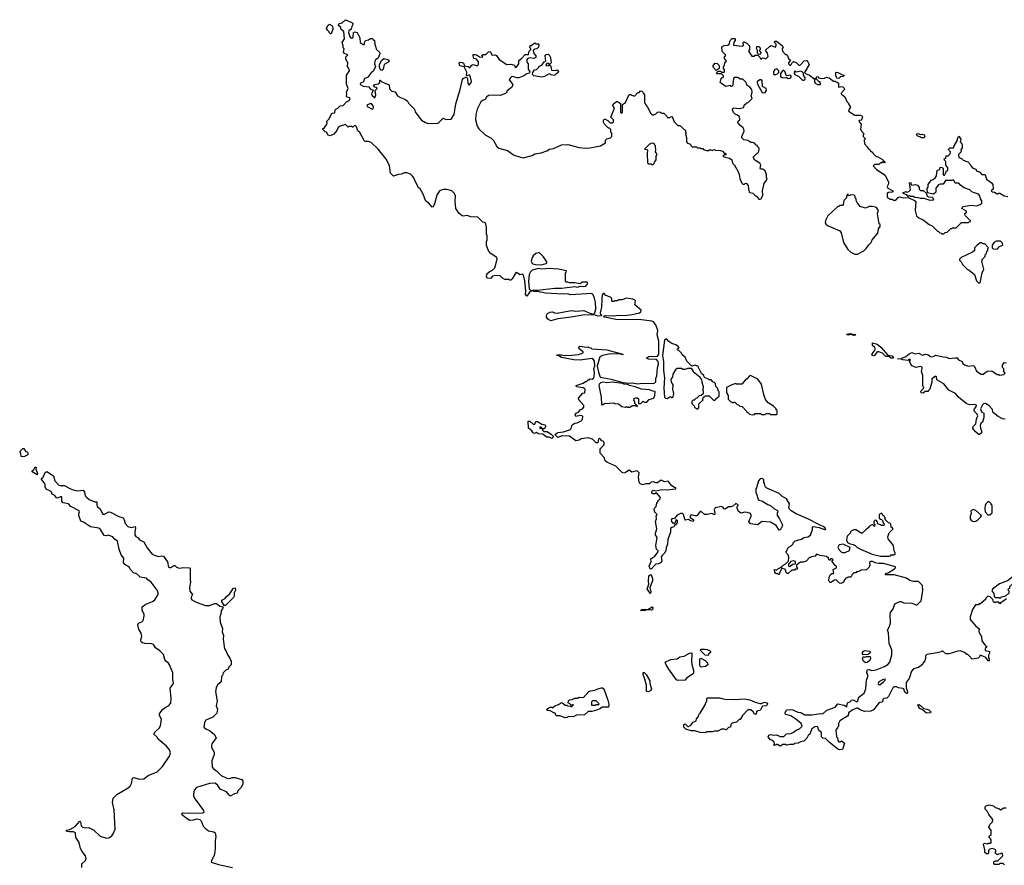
# Model space of a CAD drawing. Extents: x 2239781 to 2394849, y 665654 to 770575.
# Tile 112 of 147: x 2300020 to 2311097, y 737240 to 746750. Entities that reach past the tile are written whole.
import ezdxf

# ---------------------------------------------------------------- set-up
doc = ezdxf.new("R2010")
doc.units = 0

msp = doc.modelspace()

# ---------------------------------------------------------------- linework, layer by layer
at = {"layer": '0CON10XD'}
for points in [[(2306835, 741656), (2306815, 741650), (2306796, 741656), (2306725, 741730), (2306625, 741774), (2306605, 741790), (2306597, 741827), (2306550, 741875), (2306552, 741925), (2306590, 741965), (2306590, 741975), (2306600, 741985), (2306585, 742010), (2306560, 742015), (2306560, 742025), (2306545, 742040), (2306532, 742035), (2306525, 741992), (2306505, 741992), (2306465, 742032), (2306415, 742048), (2306335, 742038), (2306315, 742020), (2306275, 742012), (2306206, 742066), (2306121, 742069), (2306075, 742053), (2306061, 742061), (2306040, 742085), (2306075, 742107), (2306136, 742114), (2306215, 742142), (2306227, 742163), (2306230, 742185), (2306247, 742203), (2306265, 742212), (2306290, 742215), (2306335, 742238), (2306352, 742255), (2306355, 742290), (2306325, 742297), (2306278, 742288), (2306268, 742305), (2306282, 742325), (2306305, 742337), (2306327, 742363), (2306350, 742375), (2306366, 742394), (2306365, 742410), (2306310, 742475), (2306308, 742495), (2306355, 742550), (2306378, 742552), (2306380, 742595), (2306359, 742609), (2306285, 742622), (2306280, 742635), (2306358, 742662), (2306385, 742680), (2306395, 742680), (2306415, 742700), (2306425, 742700), (2306435, 742710), (2306455, 742708), (2306475, 742720), (2306482, 742735), (2306488, 742785), (2306480, 742825), (2306492, 742855), (2306485, 742910), (2306475, 742930), (2306455, 742940), (2306325, 742920), (2306255, 742923), (2306115, 742951), (2306085, 742970), (2306060, 742975), (2306065, 742980), (2306115, 742982), (2306145, 742972), (2306233, 742977), (2306305, 742984), (2306340, 742995), (2306360, 743005), (2306360, 743015), (2306315, 743050), (2306310, 743065), (2306323, 743077), (2306395, 743068), (2306415, 743070), (2306422, 743062), (2306445, 743060), (2306455, 743050), (2306625, 743036), (2306805, 742990), (2306810, 742985), (2306805, 742980), (2306775, 742990), (2306665, 742991), (2306575, 742972), (2306545, 742958), (2306518, 742855), (2306530, 742785), (2306551, 742731), (2306675, 742706), (2306805, 742668), (2306875, 742662), (2306915, 742666), (2306975, 742654), (2307015, 742662), (2307151, 742659), (2307177, 742675), (2307177, 742713), (2307189, 742745), (2307196, 742835), (2307208, 742875), (2307204, 742905), (2307185, 742929), (2307095, 742933), (2307070, 742945), (2307095, 742962), (2307194, 742966), (2307211, 742989), (2307211, 743135), (2307191, 743205), (2307200, 743255), (2307175, 743317), (2307152, 743352), (2307131, 743361), (2307015, 743376), (2306728, 743378), (2306600, 743405), (2306590, 743415), (2306605, 743422), (2306695, 743420), (2306765, 743428), (2306825, 743422), (2306910, 743435), (2306992, 743455), (2307007, 743465), (2307012, 743485), (2306940, 743545), (2306947, 743587), (2306935, 743600), (2306916, 743606), (2306845, 743620), (2306795, 743598), (2306755, 743600), (2306745, 743590), (2306715, 743590), (2306705, 743580), (2306685, 743580), (2306680, 743585), (2306680, 743615), (2306665, 743630), (2306615, 743650), (2306595, 743670), (2306585, 743670), (2306572, 743655), (2306568, 743608), (2306564, 743516), (2306550, 743455), (2306558, 743435), (2306570, 743425), (2306562, 743418), (2306525, 743417), (2306485, 743430), (2306355, 743427), (2306225, 743403), (2306075, 743386), (2305994, 743364), (2305961, 743381), (2305947, 743405), (2305947, 743425), (2305956, 743444), (2305985, 743462), (2306013, 743463), (2306035, 743453), (2306065, 743451), (2306225, 743480), (2306275, 743473), (2306365, 743478), (2306435, 743448), (2306475, 743440), (2306490, 743455), (2306501, 743495), (2306496, 743575), (2306485, 743620), (2306473, 743655), (2306455, 743670), (2306215, 743657), (2306185, 743666), (2306135, 743663), (2305937, 743673), (2305903, 743683), (2305874, 743684), (2305855, 743692), (2305815, 743690), (2305800, 743695), (2305790, 743705), (2305795, 743708), (2305845, 743708), (2306035, 743730), (2306115, 743730), (2306265, 743748), (2306295, 743743), (2306325, 743752), (2306365, 743748), (2306390, 743755), (2306410, 743785), (2306405, 743800), (2306355, 743800), (2306343, 743797), (2306325, 743780), (2306265, 743790), (2306205, 743790), (2306185, 743800), (2306165, 743800), (2306160, 743805), (2306160, 743905), (2306168, 743912), (2306170, 743925), (2306080, 743945), (2305975, 743951), (2305895, 743946), (2305855, 743952), (2305785, 743932), (2305768, 743915), (2305753, 743885), (2305744, 743805), (2305750, 743725), (2305765, 743710), (2305780, 743705), (2305751, 743679), (2305725, 743640), (2305710, 743665), (2305713, 743695), (2305704, 743815), (2305687, 743877), (2305675, 743890), (2305645, 743880), (2305625, 743900), (2305615, 743900), (2305605, 743910), (2305562, 743835), (2305545, 743820), (2305535, 743820), (2305525, 743830), (2305478, 743828), (2305450, 743845), (2305425, 743870), (2305375, 743872), (2305340, 743865), (2305315, 743840), (2305283, 743843), (2305270, 743855), (2305272, 743868), (2305280, 743875), (2305272, 743888), (2305300, 743915), (2305340, 743935), (2305365, 743960), (2305392, 744055), (2305386, 744076), (2305312, 744125), (2305285, 744168), (2305272, 744215), (2305270, 744255), (2305278, 744275), (2305278, 744325), (2305270, 744335), (2305270, 744415), (2305260, 744465), (2305232, 744472), (2305175, 744528), (2305095, 744533), (2305053, 744547), (2305005, 744542), (2304984, 744554), (2304962, 744575), (2304928, 744628), (2304918, 744705), (2304922, 744765), (2304910, 744795), (2304880, 744825), (2304825, 744842), (2304785, 744842), (2304744, 744826), (2304712, 744778), (2304685, 744680), (2304670, 744645), (2304662, 744642), (2304619, 744689), (2304589, 744709), (2304557, 744797), (2304526, 744846), (2304503, 744863), (2304497, 744887), (2304468, 744935), (2304455, 744970), (2304439, 744989), (2304415, 745012), (2304375, 745028), (2304345, 745028), (2304316, 745014), (2304281, 745009), (2304225, 744990), (2304190, 745025), (2304182, 745105), (2304146, 745176), (2304052, 745295), (2303975, 745368), (2303945, 745380), (2303905, 745380), (2303895, 745390), (2303845, 745480), (2303825, 745500), (2303810, 745545), (2303795, 745560), (2303782, 745558), (2303768, 745542), (2303762, 745542), (2303755, 745550), (2303725, 745550), (2303715, 745540), (2303685, 745570), (2303626, 745554), (2303601, 745539), (2303587, 745505), (2303555, 745463), (2303513, 745443), (2303491, 745451), (2303470, 745485), (2303455, 745490), (2303430, 745515), (2303430, 745525), (2303445, 745530), (2303455, 745550), (2303475, 745570), (2303478, 745595), (2303470, 745605), (2303502, 745635), (2303532, 745698), (2303565, 745702), (2303570, 745735), (2303577, 745743), (2303600, 745755), (2303625, 745780), (2303658, 745785), (2303695, 745828), (2303725, 745840), (2303737, 745855), (2303735, 745870), (2303705, 745878), (2303698, 745885), (2303702, 745915), (2303698, 745935), (2303714, 745975), (2303697, 746025), (2303698, 746125), (2303730, 746175), (2303727, 746195), (2303708, 746225), (2303710, 746265), (2303688, 746305), (2303688, 746332), (2303710, 746355), (2303675, 746370), (2303664, 746384), (2303672, 746422), (2303660, 746435), (2303660, 746455), (2303648, 746495), (2303673, 746535), (2303667, 746617), (2303638, 746638), (2303630, 746665), (2303607, 746685), (2303612, 746705), (2303646, 746714), (2303685, 746750), (2303758, 746718), (2303770, 746705), (2303769, 746695), (2303756, 746675), (2303749, 746645), (2303723, 746625), (2303719, 746601), (2303737, 746555), (2303755, 746544), (2303770, 746555), (2303777, 746605), (2303795, 746613), (2303816, 746606), (2303846, 746545), (2303850, 746495), (2303885, 746472), (2303898, 746472), (2303900, 746495), (2303912, 746515), (2303945, 746523), (2303965, 746537), (2303985, 746537), (2303998, 746528), (2304012, 746515), (2304014, 746474), (2304033, 746413), (2304066, 746386), (2304073, 746365), (2304052, 746318), (2304023, 746297), (2304016, 746285), (2304011, 746255), (2304024, 746225), (2304001, 746175), (2303970, 746150), (2303935, 746102), (2303896, 746084), (2303887, 746053), (2303854, 746035), (2303850, 746025), (2303856, 746016), (2303885, 746004), (2303946, 745996), (2303962, 745972), (2303998, 745958), (2303976, 745915), (2303985, 745897), (2304015, 745870), (2304026, 745905), (2304018, 745952), (2304042, 745975), (2304035, 745988), (2304015, 745990), (2304002, 746015), (2304015, 746022), (2304052, 746028), (2304070, 746045), (2304070, 746070), (2304075, 746070), (2304093, 746053), (2304176, 746016), (2304181, 745971), (2304205, 745948), (2304245, 745940), (2304272, 745895), (2304304, 745874), (2304361, 745851), (2304383, 745833), (2304395, 745810), (2304460, 745745), (2304470, 745715), (2304521, 745641), (2304541, 745621), (2304585, 745592), (2304615, 745582), (2304723, 745587), (2304736, 745594), (2304785, 745642), (2304818, 745628), (2304875, 745630), (2304907, 745685), (2304927, 745805), (2304977, 745965), (2305003, 746077), (2305010, 746090), (2305046, 746106), (2305059, 746085), (2305063, 746033), (2305075, 746012), (2305096, 746035), (2305104, 746055), (2305089, 746119), (2305075, 746130), (2305055, 746119), (2305045, 746122), (2305049, 746159), (2305020, 746220), (2304971, 746231), (2304964, 746266), (2304975, 746271), (2305000, 746270), (2305011, 746261), (2305023, 746233), (2305064, 746224), (2305085, 746210), (2305105, 746238), (2305123, 746247), (2305165, 746230), (2305182, 746248), (2305182, 746275), (2305160, 746305), (2305130, 746315), (2305120, 746345), (2305122, 746358), (2305145, 746358)], [(2303515, 746590), (2303500, 746605), (2303500, 746615), (2303481, 746631), (2303472, 746652), (2303486, 746684), (2303505, 746699), (2303532, 746685), (2303546, 746655), (2303525, 746592), (2303515, 746590)], [(2305145, 746358), (2305165, 746352), (2305193, 746333), (2305225, 746330), (2305230, 746335), (2305220, 746345), (2305225, 746360), (2305265, 746360), (2305295, 746390), (2305312, 746392), (2305335, 746350), (2305373, 746353), (2305385, 746347), (2305414, 746304), (2305500, 746245), (2305545, 746250), (2305585, 746240), (2305590, 746225), (2305605, 746212), (2305637, 746253), (2305635, 746290), (2305666, 746314), (2305705, 746358), (2305745, 746360), (2305753, 746397), (2305770, 746415), (2305770, 746425), (2305760, 746435), (2305762, 746458), (2305775, 746460), (2305815, 746488), (2305825, 746480), (2305855, 746480), (2305860, 746475), (2305855, 746440), (2305837, 746423), (2305815, 746420), (2305798, 746402), (2305805, 746370), (2305828, 746345), (2305826, 746324), (2305805, 746312), (2305755, 746322), (2305735, 746312), (2305722, 746295), (2305728, 746268), (2305740, 746255), (2305742, 746195), (2305760, 746165), (2305755, 746150), (2305725, 746142), (2305691, 746119), (2305635, 746098), (2305615, 746098), (2305565, 746112), (2305553, 746107), (2305537, 746093), (2305528, 746075), (2305561, 746031), (2305566, 746014), (2305553, 745987), (2305502, 745948), (2305500, 745935), (2305485, 745920), (2305425, 745898), (2305355, 745903), (2305293, 745897), (2305272, 745878), (2305256, 745854), (2305225, 745840), (2305208, 745825), (2305167, 745745), (2305151, 745685), (2305149, 745625), (2305165, 745552), (2305185, 745522), (2305258, 745455), (2305325, 745418), (2305351, 745391), (2305388, 745325), (2305412, 745305), (2305508, 745278), (2305575, 745230), (2305605, 745218), (2305685, 745198), (2305785, 745222), (2305815, 745242), (2305886, 745254), (2305950, 745275), (2305980, 745295), (2306025, 745302), (2306115, 745342), (2306185, 745347), (2306315, 745313), (2306385, 745307), (2306435, 745308), (2306555, 745332), (2306610, 745365), (2306610, 745395), (2306625, 745410), (2306665, 745420), (2306680, 745435), (2306680, 745475), (2306670, 745485), (2306670, 745515), (2306655, 745530), (2306645, 745530), (2306600, 745575), (2306588, 745598), (2306588, 745615), (2306595, 745632), (2306605, 745632), (2306635, 745617), (2306661, 745591), (2306685, 745590), (2306699, 745601), (2306699, 745625), (2306672, 745655), (2306712, 745755), (2306693, 745785), (2306695, 745800), (2306735, 745830), (2306745, 745830), (2306778, 745808), (2306780, 745705), (2306795, 745700), (2306800, 745705), (2306802, 745798), (2306835, 745820), (2306875, 745910), (2306895, 745910), (2306905, 745900), (2306935, 745890), (2306975, 745930), (2306988, 745932), (2307005, 745950), (2307018, 745948), (2307038, 745928), (2307040, 745915), (2307050, 745905), (2307050, 745815), (2307060, 745805), (2307060, 745795), (2307080, 745775), (2307120, 745695), (2307135, 745680), (2307155, 745680), (2307175, 745690), (2307195, 745710), (2307222, 745712), (2307245, 745700), (2307268, 745698), (2307300, 745665), (2307305, 745650), (2307335, 745650), (2307342, 745658), (2307355, 745660), (2307365, 745650), (2307382, 745602), (2307401, 745581), (2307425, 745560), (2307445, 745560), (2307510, 745505), (2307510, 745485), (2307520, 745475), (2307510, 745465), (2307520, 745425), (2307520, 745375), (2307533, 745363), (2307565, 745350), (2307570, 745335), (2307585, 745320), (2307635, 745320), (2307645, 745310), (2307675, 745310), (2307685, 745300), (2307705, 745300), (2307712, 745292), (2307745, 745280), (2307775, 745280), (2307785, 745290), (2307815, 745280), (2307822, 745288), (2307835, 745290), (2307845, 745282), (2307905, 745278), (2307925, 745270), (2307945, 745250), (2307955, 745250), (2307968, 745232), (2307945, 745230), (2307932, 745215), (2307955, 745203), (2308005, 745192), (2308030, 745175), (2308040, 745135), (2308070, 745105), (2308070, 745095), (2308080, 745085), (2308080, 745075), (2308090, 745065), (2308115, 745010), (2308122, 744965), (2308145, 744910), (2308155, 744900), (2308175, 744900), (2308185, 744910), (2308198, 744908), (2308217, 744887), (2308218, 744845), (2308228, 744815), (2308235, 744808), (2308268, 744798), (2308290, 744775), (2308313, 744763), (2308335, 744732), (2308345, 744730), (2308363, 744737), (2308382, 744775), (2308378, 744825), (2308394, 744906), (2308428, 744955), (2308420, 744975), (2308422, 745005), (2308405, 745050), (2308393, 745063), (2308385, 745070), (2308355, 745070), (2308350, 745075), (2308358, 745115), (2308345, 745138), (2308291, 745171), (2308270, 745205), (2308315, 745250), (2308328, 745255), (2308337, 745273), (2308340, 745305), (2308320, 745325), (2308320, 745335), (2308305, 745340), (2308285, 745360), (2308265, 745370), (2308245, 745370), (2308212, 745392), (2308165, 745400), (2308145, 745420), (2308143, 745437), (2308170, 745495), (2308167, 745517), (2308160, 745535), (2308122, 745562), (2308100, 745595), (2308102, 745608), (2308120, 745625), (2308118, 745658), (2308097, 745677), (2308072, 745682), (2308050, 745705), (2308040, 745735), (2308045, 745760), (2308115, 745752), (2308168, 745762), (2308172, 745788), (2308200, 745815), (2308215, 745820), (2308260, 745865), (2308248, 745895), (2308260, 745935), (2308258, 745965), (2308235, 745992), (2308200, 746015), (2308192, 746045), (2308155, 746080), (2308125, 746080), (2308107, 746097), (2308095, 746100), (2308065, 746100), (2308052, 746088), (2308038, 746002), (2308025, 746000), (2308015, 746010), (2307965, 746000), (2307955, 746003), (2307900, 746045), (2307913, 746087), (2307938, 746112), (2307938, 746118), (2307915, 746140), (2307865, 746140), (2307860, 746145), (2307875, 746170), (2307905, 746170), (2307915, 746160), (2307945, 746160), (2307950, 746165), (2307950, 746185), (2307938, 746205), (2307938, 746222), (2307948, 746235), (2307953, 746267), (2307970, 746285), (2307950, 746315), (2307950, 746335), (2307960, 746345), (2307960, 746355), (2307923, 746393), (2307920, 746445), (2307945, 746460), (2307988, 746462), (2308000, 746475), (2308013, 746517), (2308035, 746540), (2308065, 746540), (2308070, 746535), (2308070, 746515), (2308053, 746497), (2308052, 746462), (2308149, 746451), (2308162, 746458), (2308160, 746495), (2308165, 746500), (2308175, 746498), (2308200, 746485), (2308230, 746455), (2308230, 746415), (2308220, 746395), (2308255, 746340), (2308285, 746340), (2308295, 746350), (2308325, 746350), (2308348, 746328), (2308355, 746310), (2308365, 746310), (2308375, 746320), (2308397, 746317), (2308415, 746310), (2308440, 746335), (2308432, 746372), (2308412, 746408), (2308455, 746448), (2308475, 746458), (2308528, 746442), (2308530, 746475), (2308510, 746495), (2308515, 746508), (2308535, 746510), (2308598, 746458), (2308608, 746435), (2308598, 746422), (2308600, 746395), (2308635, 746360), (2308645, 746360), (2308658, 746348), (2308670, 746315), (2308690, 746295), (2308670, 746265), (2308670, 746255), (2308685, 746240), (2308695, 746240), (2308705, 746260), (2308725, 746280), (2308755, 746270), (2308785, 746240), (2308795, 746240), (2308805, 746242), (2308845, 746288), (2308875, 746290), (2308888, 746278), (2308900, 746245), (2308852, 746165), (2308850, 746155), (2308860, 746145), (2308907, 746127), (2308955, 746090), (2308975, 746090), (2308995, 746110), (2309008, 746098), (2309045, 746090), (2309075, 746092), (2309095, 746102), (2309127, 746097), (2309175, 746060), (2309195, 746060), (2309202, 746052), (2309218, 746048), (2309230, 746035), (2309230, 745995), (2309235, 745990), (2309265, 746000), (2309280, 745995), (2309295, 745980), (2309298, 745965), (2309260, 745925), (2309260, 745915), (2309303, 745883), (2309325, 745830), (2309340, 745815), (2309342, 745802), (2309367, 745767), (2309350, 745745), (2309342, 745722), (2309415, 745678), (2309475, 745677), (2309495, 745668), (2309502, 745655), (2309495, 745630), (2309485, 745620), (2309462, 745618), (2309460, 745605), (2309488, 745575), (2309480, 745515), (2309488, 745508), (2309490, 745495), (2309520, 745465), (2309510, 745455), (2309510, 745435), (2309530, 745415), (2309528, 745402), (2309520, 745395), (2309522, 745355), (2309555, 745320), (2309565, 745300), (2309585, 745290), (2309590, 745275), (2309616, 745256), (2309622, 745245)], [(2305895, 746103), (2305805, 746118), (2305790, 746135), (2305792, 746155), (2305812, 746188), (2305835, 746190), (2305860, 746215), (2305864, 746226), (2305895, 746240), (2305920, 746275), (2305938, 746282), (2305932, 746345), (2305943, 746357), (2305965, 746362), (2305978, 746355), (2305992, 746325), (2305998, 746265), (2305985, 746250), (2305975, 746250), (2305965, 746260), (2305952, 746258), (2305942, 746248), (2305940, 746235), (2305965, 746230), (2305972, 746238), (2305985, 746240), (2305997, 746227), (2306002, 746182), (2306045, 746180), (2306065, 746188), (2306082, 746165), (2306075, 746150), (2306062, 746148), (2306036, 746124), (2305995, 746130), (2305988, 746138), (2305975, 746140), (2305925, 746112), (2305895, 746103)], [(2308345, 746360), (2308332, 746362), (2308320, 746375), (2308320, 746405), (2308308, 746425), (2308313, 746447), (2308337, 746447), (2308350, 746435), (2308350, 746415), (2308340, 746405), (2308360, 746375), (2308345, 746360)], [(2304095, 746180), (2304080, 746185), (2304068, 746215), (2304068, 746245), (2304094, 746296), (2304115, 746312), (2304165, 746300), (2304178, 746285), (2304172, 746275), (2304120, 746245), (2304110, 746195), (2304095, 746180)], [(2307855, 746180), (2307820, 746215), (2307820, 746235), (2307845, 746260), (2307868, 746258), (2307890, 746235), (2307888, 746202), (2307855, 746180)], [(2308515, 746130), (2308525, 746132), (2308545, 746140), (2308560, 746155), (2308560, 746175), (2308535, 746200), (2308528, 746192), (2308515, 746190), (2308500, 746165), (2308502, 746142), (2308515, 746130)], [(2308665, 746088), (2308685, 746093), (2308700, 746105), (2308698, 746118), (2308685, 746127), (2308655, 746118), (2308645, 746120), (2308627, 746167), (2308615, 746180), (2308605, 746180), (2308580, 746145), (2308578, 746115), (2308582, 746105), (2308606, 746096), (2308645, 746100), (2308665, 746088)], [(2308845, 746070), (2308857, 746083), (2308858, 746095), (2308838, 746125), (2308838, 746148), (2308823, 746163), (2308805, 746170), (2308755, 746160), (2308745, 746170), (2308735, 746170), (2308732, 746145), (2308740, 746135), (2308785, 746110), (2308825, 746070), (2308845, 746070)], [(2309235, 746090), (2309212, 746092), (2309208, 746108), (2309200, 746115), (2309200, 746155), (2309205, 746160), (2309225, 746158), (2309275, 746130), (2309300, 746125), (2309285, 746110), (2309252, 746108), (2309235, 746090)], [(2308385, 745928), (2308405, 745932), (2308421, 745955), (2308418, 745975), (2308378, 745998), (2308374, 746064), (2308365, 746072), (2308345, 746074), (2308321, 746055), (2308316, 746044), (2308319, 746025), (2308373, 745933), (2308385, 745928)], [(2309025, 746020), (2309030, 746025), (2309025, 746050), (2309015, 746050), (2308985, 746080), (2308962, 746078), (2308960, 746055), (2308970, 746035), (2308995, 746020), (2309025, 746020)], [(2303985, 745742), (2303995, 745747), (2303999, 745765), (2303994, 745785), (2303985, 745796), (2303965, 745806), (2303925, 745788), (2303930, 745775), (2303985, 745742)], [(2310195, 745420), (2310165, 745420), (2310155, 745430), (2310125, 745440), (2310113, 745453), (2310113, 745467), (2310125, 745472), (2310155, 745460), (2310175, 745463), (2310195, 745456), (2310202, 745435), (2310195, 745420)], [(2307145, 745120), (2307158, 745132), (2307162, 745148), (2307180, 745175), (2307182, 745215), (2307190, 745235), (2307172, 745265), (2307178, 745285), (2307172, 745325), (2307156, 745356), (2307135, 745363), (2307105, 745352), (2307050, 745295), (2307075, 745290), (2307082, 745282), (2307078, 745245), (2307082, 745142), (2307095, 745130), (2307125, 745130), (2307135, 745120), (2307145, 745120)], [(2309622, 745245), (2309650, 745215), (2309675, 745208), (2309727, 745177), (2309760, 745145), (2309745, 745140), (2309738, 745148), (2309725, 745150), (2309718, 745142), (2309705, 745140), (2309685, 745120), (2309635, 745120), (2309620, 745105), (2309660, 745065), (2309755, 745000), (2309792, 744922), (2309792, 744905), (2309780, 744875), (2309787, 744857), (2309842, 744825), (2309842, 744815), (2309835, 744810), (2309795, 744808), (2309780, 744795), (2309780, 744755), (2309813, 744733), (2309835, 744730), (2309845, 744720), (2309875, 744720), (2309901, 744749), (2309915, 744757), (2309965, 744748), (2310015, 744750), (2310085, 744718), (2310100, 744705), (2310092, 744605), (2310110, 744545), (2310135, 744520), (2310185, 744500), (2310250, 744445), (2310285, 744430), (2310345, 744370), (2310358, 744368), (2310372, 744352), (2310385, 744350), (2310395, 744340), (2310415, 744340), (2310432, 744358), (2310455, 744360), (2310495, 744400), (2310505, 744400), (2310515, 744410), (2310555, 744410), (2310615, 744470), (2310695, 744470), (2310702, 744478), (2310718, 744482), (2310718, 744488), (2310660, 744545), (2310650, 744565), (2310670, 744585), (2310670, 744595), (2310620, 744625), (2310622, 744638), (2310632, 744648), (2310725, 744663), (2310785, 744658), (2310825, 744670), (2310842, 744688), (2310842, 744712), (2310828, 744735), (2310820, 744770), (2310806, 744786), (2310750, 744805), (2310730, 744815), (2310710, 744835), (2310645, 744860), (2310605, 744888), (2310585, 744912), (2310545, 744910), (2310527, 744947), (2310513, 744947), (2310505, 744940), (2310435, 744940), (2310408, 744902), (2310375, 744901), (2310355, 744893), (2310327, 744855), (2310328, 744812), (2310315, 744798), (2310295, 744788), (2310232, 744802), (2310228, 744852), (2310240, 744865), (2310240, 744895), (2310272, 744945), (2310295, 744951), (2310324, 744975), (2310334, 744995), (2310343, 745057), (2310370, 745065), (2310375, 745090), (2310397, 745087), (2310410, 745075), (2310410, 745005), (2310415, 745000), (2310428, 745002), (2310432, 745018), (2310440, 745025), (2310442, 745048), (2310460, 745055), (2310460, 745085), (2310440, 745115), (2310440, 745155), (2310422, 745172), (2310420, 745185), (2310438, 745192), (2310442, 745218), (2310465, 745220), (2310488, 745242), (2310490, 745265), (2310472, 745282), (2310470, 745295), (2310485, 745310), (2310525, 745310), (2310530, 745315), (2310530, 745325), (2310570, 745395), (2310570, 745415), (2310585, 745440), (2310608, 745405), (2310600, 745375), (2310620, 745355), (2310622, 745345), (2310622, 745308), (2310608, 745285), (2310610, 745265), (2310582, 745235), (2310585, 745200), (2310615, 745190), (2310632, 745172), (2310685, 745150), (2310720, 745115), (2310720, 745105), (2310742, 745082), (2310778, 745068), (2310782, 745052), (2310818, 745038), (2310845, 745008), (2310875, 745010), (2310880, 745005), (2310896, 744956), (2310953, 744915), (2310966, 744896), (2310972, 744845), (2310950, 744825), (2310960, 744815), (2310985, 744810), (2311015, 744790), (2311025, 744790), (2311035, 744800), (2311045, 744798), (2311095, 744770), (2311135, 744762)], [(2310263, 744717), (2310195, 744740), (2310155, 744738), (2310128, 744748), (2310091, 744751), (2310072, 744762), (2310043, 744763), (2310035, 744770), (2310025, 744770), (2310015, 744760), (2310000, 744780), (2309960, 744795), (2309960, 744805), (2309994, 744816), (2310005, 744812), (2310022, 744818), (2310040, 744835), (2310030, 744915), (2310045, 744920), (2310050, 744895), (2310058, 744888), (2310095, 744898), (2310120, 744890), (2310138, 744865), (2310140, 744845), (2310155, 744830), (2310185, 744830), (2310218, 744798), (2310230, 744765), (2310245, 744758), (2310290, 744755), (2310300, 744725), (2310295, 744720), (2310263, 744717)], [(2309445, 744112), (2309515, 744150), (2309543, 744177), (2309571, 744219), (2309598, 744245), (2309610, 744275), (2309672, 744348), (2309683, 744397), (2309700, 744425), (2309700, 744445), (2309690, 744455), (2309672, 744545), (2309670, 744575), (2309680, 744605), (2309657, 744637), (2309615, 744648), (2309575, 744648), (2309535, 744632), (2309475, 744650), (2309440, 744695), (2309430, 744715), (2309430, 744735), (2309420, 744745), (2309420, 744765), (2309408, 744778), (2309365, 744780), (2309358, 744772), (2309345, 744770), (2309335, 744790), (2309320, 744765), (2309320, 744745), (2309290, 744715), (2309285, 744670), (2309275, 744660), (2309245, 744660), (2309235, 744650), (2309225, 744650), (2309112, 744545), (2309085, 744490), (2309083, 744465), (2309092, 744445), (2309115, 744430), (2309246, 744376), (2309262, 744352), (2309287, 744245), (2309337, 744167), (2309370, 744135), (2309415, 744112), (2309445, 744112)], [(2311015, 744170), (2311042, 744198), (2311080, 744215), (2311078, 744238), (2311055, 744260), (2311005, 744260), (2310998, 744252), (2310982, 744248), (2310960, 744215), (2310960, 744185), (2310972, 744172), (2311015, 744170)], [(2310815, 743788), (2310825, 743792), (2310847, 743905), (2310867, 743945), (2310842, 744035), (2310850, 744055), (2310880, 744085), (2310880, 744105), (2310898, 744122), (2310900, 744145), (2310910, 744155), (2310910, 744175), (2310920, 744185), (2310878, 744228), (2310855, 744230), (2310845, 744240), (2310825, 744240), (2310790, 744215), (2310760, 744185), (2310760, 744155), (2310740, 744135), (2310610, 744075), (2310592, 744055), (2310592, 744045), (2310612, 744025), (2310627, 743997), (2310680, 743945), (2310700, 743935), (2310760, 743885), (2310785, 743812), (2310805, 743792), (2310815, 743788)], [(2305885, 743994), (2305942, 744008), (2305950, 744015), (2305950, 744025), (2305913, 744083), (2305865, 744130), (2305828, 744122), (2305798, 744095), (2305786, 744074), (2305774, 744035), (2305780, 744015), (2305794, 744004), (2305823, 743997), (2305885, 743994)], [(2307645, 742370), (2307660, 742385), (2307662, 742428), (2307710, 742475), (2307700, 742485), (2307708, 742492), (2307712, 742508), (2307725, 742510), (2307735, 742520), (2307775, 742520), (2307825, 742470), (2307845, 742470), (2307850, 742485), (2307890, 742515), (2307890, 742565), (2307882, 742572), (2307870, 742605), (2307850, 742625), (2307848, 742658), (2307838, 742668), (2307822, 742672), (2307798, 742698), (2307775, 742700), (2307768, 742708), (2307732, 742722), (2307722, 742732), (2307718, 742748), (2307692, 742772), (2307653, 742845), (2307638, 742858), (2307615, 742863), (2307582, 742852), (2307525, 742910), (2307508, 742955), (2307472, 742982), (2307465, 743000), (2307435, 743030), (2307422, 743032), (2307422, 743048), (2307438, 743055), (2307429, 743075), (2307402, 743095), (2307355, 743108), (2307321, 743131), (2307295, 743160), (2307274, 743145), (2307251, 742975), (2307264, 742905), (2307264, 742805), (2307274, 742724), (2307266, 742605), (2307274, 742505), (2307285, 742492), (2307305, 742488), (2307335, 742510), (2307345, 742510), (2307355, 742500), (2307365, 742500), (2307372, 742508), (2307380, 742545), (2307368, 742595), (2307370, 742645), (2307353, 742673), (2307350, 742705), (2307367, 742733), (2307370, 742765), (2307405, 742820), (2307415, 742830), (2307465, 742830), (2307485, 742820), (2307505, 742820), (2307542, 742832), (2307575, 742830), (2307598, 742795), (2307670, 742735), (2307670, 742725), (2307690, 742705), (2307693, 742673), (2307710, 742625), (2307710, 742605), (2307700, 742585), (2307710, 742575), (2307708, 742542), (2307688, 742522), (2307665, 742520), (2307638, 742492), (2307625, 742490), (2307608, 742472), (2307595, 742470), (2307580, 742455), (2307580, 742435), (2307608, 742408), (2307612, 742392), (2307645, 742370)], [(2309405, 743198), (2309375, 743210), (2309345, 743201), (2309330, 743205), (2309322, 743215), (2309365, 743220), (2309395, 743210), (2309415, 743212), (2309425, 743202), (2309405, 743198)], [(2309845, 742944), (2309825, 742944), (2309795, 742961), (2309765, 742962), (2309728, 742998), (2309684, 743016), (2309665, 743013), (2309635, 742974), (2309625, 742969), (2309615, 742972), (2309606, 742985), (2309647, 743045), (2309636, 743066), (2309612, 743085), (2309612, 743115), (2309665, 743100), (2309708, 743068), (2309788, 742978), (2309835, 742968), (2309846, 742955), (2309845, 742944)], [(2311107, 742257), (2311075, 742263), (2311026, 742286), (2310975, 742327), (2310967, 742335), (2310964, 742365), (2310956, 742375), (2310921, 742411), (2310885, 742433), (2310861, 742429), (2310851, 742419), (2310830, 742375), (2310841, 742341), (2310868, 742325), (2310866, 742276), (2310850, 742225), (2310833, 742207), (2310824, 742185), (2310827, 742157), (2310840, 742125), (2310839, 742105), (2310815, 742082), (2310768, 742118), (2310744, 742155), (2310747, 742175), (2310776, 742204), (2310785, 742258), (2310800, 742295), (2310792, 742312), (2310760, 742345), (2310756, 742364), (2310763, 742375), (2310780, 742395), (2310782, 742415), (2310763, 742423), (2310705, 742420), (2310668, 742435), (2310582, 742505), (2310546, 742546), (2310474, 742584), (2310416, 742656), (2310338, 742698), (2310334, 742734), (2310325, 742740), (2310311, 742735), (2310282, 742708), (2310282, 742675), (2310257, 742595), (2310245, 742580), (2310235, 742570), (2310205, 742570), (2310185, 742550), (2310163, 742555), (2310158, 742565), (2310160, 742575), (2310190, 742605), (2310180, 742635), (2310180, 742750), (2310166, 742795), (2310174, 742825), (2310171, 742841), (2310155, 742849), (2310105, 742837), (2310058, 742858), (2310030, 742905), (2310042, 742925), (2310035, 742932), (2310013, 742917), (2309955, 742923), (2309935, 742933), (2309894, 742935), (2309935, 742940), (2309988, 742962), (2310026, 742994), (2310055, 743007), (2310095, 742992), (2310135, 742999), (2310175, 742976), (2310211, 742989), (2310236, 742986), (2310260, 742965), (2310275, 742960), (2310295, 742961), (2310325, 742976), (2310407, 742957), (2310445, 742956), (2310475, 742941), (2310545, 742949), (2310565, 742946), (2310583, 742923), (2310622, 742905), (2310630, 742885), (2310648, 742868), (2310695, 742853), (2310751, 742861), (2310761, 742851), (2310785, 742798), (2310835, 742763), (2310860, 742765), (2310905, 742798), (2310955, 742802), (2311015, 742760), (2311035, 742760), (2311045, 742752), (2311092, 742758), (2311108, 742775), (2311093, 742793), (2311090, 742825), (2311078, 742838), (2311078, 742865), (2311095, 742893), (2311122, 742892)], [(2308265, 742308), (2308285, 742310), (2308295, 742320), (2308355, 742320), (2308365, 742310), (2308405, 742310), (2308418, 742322), (2308435, 742322), (2308455, 742320), (2308465, 742310), (2308535, 742310), (2308540, 742315), (2308540, 742355), (2308532, 742362), (2308530, 742375), (2308500, 742405), (2308441, 742441), (2308409, 742479), (2308390, 742535), (2308365, 742650), (2308325, 742708), (2308243, 742747), (2308225, 742740), (2308205, 742710), (2308185, 742700), (2308145, 742650), (2308085, 742650), (2308075, 742658), (2308030, 742645), (2307970, 742615), (2307970, 742555), (2307990, 742525), (2307992, 742482), (2308022, 742452), (2308035, 742450), (2308045, 742440), (2308052, 742448), (2308065, 742450), (2308092, 742422), (2308108, 742418), (2308122, 742402), (2308148, 742398), (2308198, 742348), (2308200, 742335), (2308215, 742330), (2308230, 742315), (2308265, 742308)], [(2306885, 742392), (2306915, 742410), (2306945, 742410), (2306965, 742400), (2306970, 742405), (2306942, 742432), (2306940, 742455), (2306930, 742465), (2306932, 742488), (2306953, 742497), (2306967, 742497), (2306980, 742485), (2306980, 742435), (2306985, 742430), (2307008, 742432), (2307035, 742460), (2307045, 742450), (2307075, 742450), (2307101, 742479), (2307155, 742492), (2307166, 742524), (2307170, 742570), (2307141, 742571), (2307105, 742589), (2307015, 742593), (2306945, 742620), (2306880, 742635), (2306857, 742647), (2306815, 742652), (2306805, 742660), (2306685, 742673), (2306625, 742666), (2306585, 742674), (2306555, 742666), (2306540, 742650), (2306534, 742635), (2306560, 742505), (2306565, 742422), (2306575, 742418), (2306598, 742432), (2306705, 742440), (2306715, 742432), (2306755, 742430), (2306795, 742398), (2306835, 742392), (2306845, 742400), (2306855, 742392), (2306885, 742392)], [(2306005, 742040), (2305976, 742056), (2305945, 742056), (2305907, 742087), (2305855, 742093), (2305835, 742108), (2305812, 742098), (2305795, 742102), (2305782, 742125), (2305743, 742155), (2305740, 742235), (2305760, 742235), (2305795, 742200), (2305815, 742200), (2305825, 742230), (2305845, 742232), (2305893, 742203), (2305933, 742193), (2305936, 742175), (2305925, 742150), (2305900, 742150), (2305890, 742165), (2305875, 742170), (2305870, 742165), (2305872, 742155), (2305900, 742150), (2305902, 742135), (2305915, 742120), (2305955, 742118), (2306002, 742085), (2306020, 742065), (2306020, 742055), (2306005, 742040)], [(2300065, 741834), (2300037, 741837), (2300032, 741875), (2300020, 741895), (2300055, 741928), (2300065, 741927), (2300086, 741896), (2300106, 741886), (2300113, 741873), (2300113, 741855), (2300065, 741834)], [(2300215, 741633), (2300160, 741665), (2300160, 741675), (2300178, 741692), (2300195, 741722), (2300206, 741716), (2300200, 741695), (2300220, 741645), (2300215, 741633)], [(2301163, 740733), (2301139, 740795), (2301120, 740885), (2301083, 740913), (2301068, 740935), (2301015, 740953), (2300993, 740947), (2300969, 740949), (2300928, 741015), (2300910, 741030), (2300815, 741045), (2300739, 741099), (2300709, 741109), (2300684, 741175), (2300684, 741196), (2300692, 741215), (2300688, 741228), (2300596, 741276), (2300570, 741305), (2300508, 741315), (2300493, 741335), (2300493, 741383), (2300485, 741387), (2300445, 741370), (2300435, 741373), (2300415, 741398), (2300384, 741414), (2300377, 741435), (2300365, 741448), (2300319, 741469), (2300307, 741495), (2300307, 741525), (2300262, 741585), (2300283, 741605), (2300305, 741657), (2300325, 741670), (2300399, 741619), (2300416, 741565), (2300460, 741515), (2300475, 741510), (2300525, 741512), (2300585, 741476), (2300622, 741462), (2300675, 741453), (2300735, 741460), (2300750, 741435), (2300756, 741396), (2300777, 741375), (2300803, 741355), (2300865, 741327), (2300888, 741328), (2300887, 741295), (2300893, 741275), (2300923, 741253), (2300955, 741190), (2300975, 741189), (2301024, 741216), (2301042, 741212), (2301135, 741164), (2301185, 741147), (2301197, 741127), (2301206, 741085), (2301235, 741051), (2301275, 741040), (2301319, 741049), (2301322, 741035), (2301314, 740985), (2301317, 740955), (2301325, 740938), (2301352, 740922), (2301369, 740899), (2301418, 740878), (2301455, 740810), (2301511, 740741), (2301545, 740724), (2301585, 740713), (2301615, 740720), (2301636, 740716), (2301684, 740654), (2301695, 740592), (2301705, 740588), (2301719, 740591), (2301755, 740612), (2301765, 740612), (2301785, 740592), (2301815, 740580), (2301865, 740590), (2301930, 740585), (2301938, 740575), (2301938, 740455), (2301943, 740425), (2301930, 740365), (2301934, 740324), (2301963, 740285), (2301949, 740255), (2301949, 740235), (2301956, 740226), (2302005, 740201), (2302110, 740160), (2302155, 740162), (2302215, 740184), (2302235, 740184), (2302273, 740153), (2302310, 740145), (2302303, 740125), (2302287, 740105), (2302283, 740065), (2302270, 740035), (2302274, 739975), (2302303, 739905), (2302299, 739865), (2302311, 739825), (2302309, 739785), (2302323, 739673), (2302340, 739655), (2302360, 739605), (2302385, 739570), (2302400, 739535), (2302400, 739495), (2302373, 739467), (2302366, 739444), (2302340, 739435), (2302310, 739405), (2302300, 739375), (2302290, 739365), (2302288, 739305), (2302245, 739268), (2302230, 739235), (2302224, 739195), (2302242, 739085), (2302232, 739035), (2302247, 738995), (2302238, 738952), (2302193, 738905), (2302115, 738871), (2302098, 738845), (2302093, 738795), (2302115, 738773), (2302155, 738757), (2302208, 738715), (2302230, 738675), (2302182, 738605), (2302177, 738583), (2302177, 738565), (2302206, 738514), (2302206, 738485), (2302183, 738415), (2302185, 738342), (2302203, 738323), (2302235, 738303), (2302285, 738251), (2302351, 738221), (2302384, 738216), (2302415, 738226), (2302445, 738227), (2302520, 738205), (2302532, 738185), (2302530, 738155), (2302512, 738115), (2302473, 738077), (2302465, 738050), (2302435, 738042), (2302395, 738020), (2302385, 738020), (2302345, 738068), (2302275, 738096), (2302246, 738146), (2302215, 738163), (2302155, 738161), (2302010, 738115), (2301984, 738086), (2301976, 738045), (2301977, 738017), (2301993, 737983), (2302086, 737855), (2302090, 737835), (2302075, 737827), (2301915, 737821), (2301855, 737827), (2301840, 737815), (2301855, 737802), (2301892, 737772), (2301935, 737749), (2301975, 737750), (2302015, 737763), (2302045, 737756), (2302061, 737741), (2302085, 737682), (2302105, 737656), (2302145, 737628), (2302205, 737618), (2302220, 737605), (2302227, 737565), (2302218, 737515), (2302219, 737425), (2302212, 737365), (2302202, 737335), (2302178, 737295), (2302175, 737275), (2302255, 737249), (2302415, 737217)], [(2310001, 739219), (2310009, 739191), (2310005, 739172), (2309995, 739173), (2309976, 739186), (2309965, 739220), (2309955, 739230), (2309907, 739237), (2309885, 739247), (2309855, 739248), (2309844, 739236), (2309795, 739140), (2309775, 739120), (2309740, 739115), (2309730, 739105), (2309730, 739085), (2309717, 739073), (2309695, 739070), (2309681, 739059), (2309625, 738988), (2309596, 738974), (2309525, 738968), (2309475, 738988), (2309445, 739008), (2309435, 739008), (2309385, 738986), (2309344, 738956), (2309342, 738935), (2309332, 738918), (2309247, 738863), (2309232, 738835), (2309230, 738805), (2309222, 738798), (2309220, 738785), (2309200, 738765), (2309210, 738685), (2309220, 738675), (2309222, 738642), (2309235, 738630), (2309255, 738630), (2309265, 738640), (2309300, 738615), (2309277, 738543), (2309245, 738540), (2309225, 738547), (2309128, 738625), (2309086, 738666), (2309055, 738670), (2309042, 738685), (2309040, 738735), (2309012, 738755), (2309000, 738795), (2308992, 738802), (2308965, 738799), (2308932, 738775), (2308910, 738715), (2308891, 738699), (2308875, 738670), (2308840, 738635), (2308803, 738627), (2308777, 738613), (2308735, 738610), (2308725, 738600), (2308685, 738600), (2308655, 738590), (2308645, 738590), (2308635, 738600), (2308605, 738600), (2308588, 738582), (2308575, 738580), (2308545, 738600), (2308535, 738600), (2308525, 738590), (2308505, 738590), (2308500, 738595), (2308510, 738605), (2308508, 738625), (2308482, 738648), (2308465, 738652), (2308440, 738685), (2308447, 738703), (2308465, 738712), (2308505, 738702), (2308535, 738708), (2308575, 738690), (2308615, 738690), (2308645, 738718), (2308695, 738722), (2308724, 738736), (2308755, 738760), (2308795, 738778), (2308822, 738805), (2308810, 738835), (2308753, 738885), (2308695, 738921), (2308636, 738935), (2308632, 738955), (2308645, 738988), (2308665, 738993), (2308717, 738987), (2308773, 738963), (2308807, 738957), (2308854, 738934), (2308935, 738933), (2309025, 738948), (2309055, 738942), (2309100, 738985), (2309195, 739018), (2309224, 739056), (2309295, 739040), (2309326, 739024), (2309334, 739066), (2309365, 739083), (2309375, 739097), (2309389, 739101), (2309405, 739099), (2309431, 739081), (2309445, 739082), (2309460, 739130), (2309519, 739175), (2309539, 739225), (2309547, 739323), (2309560, 739365), (2309560, 739385), (2309550, 739405), (2309555, 739438), (2309575, 739443), (2309605, 739432), (2309655, 739437), (2309747, 739477), (2309785, 739497), (2309810, 739525), (2309833, 739607), (2309830, 739665), (2309802, 739735), (2309792, 739855), (2309782, 739885), (2309802, 739918), (2309816, 739964), (2309813, 740055), (2309818, 740082), (2309848, 740125), (2309865, 740180), (2309923, 740207), (2309937, 740207), (2309965, 740192), (2310055, 740188), (2310105, 740170), (2310115, 740170), (2310129, 740181), (2310160, 740215), (2310166, 740234), (2310180, 740335), (2310176, 740386), (2310132, 740432), (2310075, 740432), (2310035, 740442), (2309995, 740468), (2309856, 740506), (2309760, 740505), (2309762, 740525), (2309790, 740530), (2309861, 740575), (2309872, 740585), (2309873, 740595), (2309736, 740636), (2309685, 740633), (2309642, 740642), (2309615, 740657), (2309594, 740656), (2309580, 740645), (2309582, 740615), (2309577, 740593), (2309548, 740562), (2309485, 740560), (2309475, 740550), (2309448, 740542), (2309435, 740540), (2309425, 740530), (2309402, 740528), (2309382, 740508), (2309378, 740492), (2309368, 740482), (2309335, 740480), (2309328, 740472), (2309312, 740468), (2309292, 740438), (2309288, 740422), (2309275, 740420), (2309265, 740410), (2309242, 740412), (2309205, 740450), (2309185, 740448), (2309145, 740420), (2309135, 740420), (2309124, 740444), (2309125, 740480), (2309141, 740509), (2309155, 740520), (2309178, 740522), (2309172, 740565), (2309210, 740585), (2309210, 740605), (2309195, 740610), (2309160, 740655), (2309162, 740668), (2309170, 740675), (2309158, 740688), (2309142, 740688), (2309138, 740672), (2309125, 740670), (2309120, 740695), (2309095, 740712), (2309025, 740723), (2308985, 740740), (2308970, 740715), (2308925, 740710), (2308915, 740700), (2308905, 740700), (2308868, 740662), (2308835, 740650), (2308805, 740648), (2308780, 740635), (2308760, 740615), (2308760, 740595), (2308770, 740585), (2308768, 740572), (2308745, 740570), (2308735, 740560), (2308705, 740558), (2308665, 740520), (2308655, 740520), (2308643, 740533), (2308636, 740566), (2308595, 740580), (2308570, 740535), (2308565, 740510), (2308555, 740510), (2308545, 740520), (2308535, 740518), (2308515, 740530), (2308510, 740565), (2308535, 740560), (2308550, 740575), (2308588, 740592), (2308605, 740612), (2308630, 740625), (2308668, 740662), (2308673, 740705), (2308665, 740730), (2308645, 740750), (2308640, 740765), (2308650, 740775), (2308660, 740805), (2308675, 740820), (2308699, 740831), (2308720, 740855), (2308720, 740865), (2308745, 740890), (2308815, 740908), (2308840, 740925), (2308885, 740933), (2308915, 740952), (2308938, 741015), (2308938, 741045), (2308945, 741052), (2309015, 741039), (2309075, 741017), (2309085, 741018), (2309088, 741025), (2309075, 741043), (2309011, 741071), (2308895, 741134), (2308755, 741192), (2308700, 741225), (2308680, 741245), (2308673, 741263), (2308680, 741305), (2308645, 741360), (2308595, 741390), (2308565, 741420), (2308425, 741480), (2308415, 741490), (2308403, 741513), (2308400, 741535), (2308390, 741545), (2308390, 741575), (2308375, 741590), (2308352, 741588), (2308330, 741565), (2308310, 741485), (2308300, 741475), (2308300, 741435), (2308318, 741395), (2308323, 741363), (2308335, 741348), (2308369, 741339), (2308435, 741297), (2308466, 741286), (2308505, 741252), (2308545, 741230), (2308550, 741215), (2308540, 741205), (2308540, 741175), (2308567, 741137), (2308597, 741077), (2308600, 741065), (2308590, 741035), (2308582, 741028), (2308578, 741012), (2308565, 741010), (2308530, 741060), (2308465, 741098), (2308374, 741106), (2308354, 741096), (2308325, 741068), (2308242, 741082), (2308223, 741105), (2308250, 741165), (2308249, 741179), (2308240, 741195), (2308205, 741207), (2308175, 741212), (2308135, 741202), (2308105, 741220), (2308092, 741255), (2308092, 741275), (2308102, 741285), (2308102, 741295), (2308075, 741308), (2308041, 741279), (2308019, 741271), (2307995, 741270), (2307955, 741247), (2307945, 741248), (2307929, 741269), (2307916, 741276), (2307845, 741262), (2307831, 741239), (2307840, 741195), (2307835, 741183), (2307805, 741196), (2307755, 741184), (2307725, 741184), (2307685, 741218), (2307675, 741218), (2307638, 741172), (2307619, 741169), (2307575, 741180), (2307560, 741155), (2307600, 741125), (2307602, 741115), (2307595, 741108), (2307565, 741113), (2307545, 741128), (2307512, 741122), (2307503, 741133), (2307488, 741185), (2307475, 741198), (2307454, 741196), (2307415, 741178), (2307388, 741142), (2307355, 741137), (2307349, 741125), (2307353, 741105), (2307365, 741090), (2307375, 741090), (2307385, 741080), (2307400, 741105), (2307405, 741130), (2307415, 741120), (2307418, 741095), (2307405, 741070), (2307392, 741068), (2307378, 741045), (2307355, 741039), (2307343, 741027), (2307343, 740987), (2307310, 740905), (2307308, 740852), (2307291, 740809), (2307289, 740781), (2307277, 740755), (2307247, 740725), (2307238, 740705), (2307243, 740665), (2307237, 740645), (2307205, 740630), (2307175, 740626), (2307163, 740613), (2307125, 740571), (2307113, 740575), (2307103, 740603), (2307123, 740655), (2307120, 740685), (2307165, 740716), (2307202, 740765), (2307202, 740775), (2307184, 740794), (2307177, 740835), (2307190, 740925), (2307174, 740955), (2307174, 740975), (2307188, 741025), (2307171, 741105), (2307183, 741135), (2307182, 741165), (2307190, 741185), (2307165, 741210), (2307158, 741245), (2307160, 741255), (2307180, 741275), (2307188, 741312), (2307207, 741343), (2307225, 741360), (2307228, 741375), (2307185, 741430), (2307165, 741418), (2307145, 741418), (2307132, 741425), (2307130, 741445), (2307145, 741458), (2307175, 741452), (2307243, 741467), (2307305, 741462), (2307365, 741469), (2307400, 741475), (2307400, 741485), (2307385, 741488), (2307358, 741508), (2307315, 741562), (2307275, 741552), (2307235, 741572), (2307195, 741543), (2307175, 741542), (2307145, 741552), (2307125, 741548), (2307105, 741529), (2307065, 741531), (2307025, 741520), (2306998, 741535), (2306988, 741548), (2306980, 741605), (2306988, 741655), (2306965, 741678), (2306905, 741663), (2306875, 741682), (2306835, 741656)], [(2310913, 741183), (2310935, 741183), (2310960, 741205), (2310960, 741285), (2310950, 741295), (2310950, 741305), (2310930, 741325), (2310915, 741330), (2310890, 741305), (2310883, 741287), (2310878, 741255), (2310880, 741215), (2310913, 741183)], [(2309705, 740717), (2309803, 740717), (2309815, 740722), (2309825, 740730), (2309855, 740730), (2309867, 740743), (2309867, 740753), (2309857, 740777), (2309849, 740835), (2309791, 740911), (2309786, 740935), (2309802, 740978), (2309848, 741025), (2309835, 741040), (2309822, 741042), (2309820, 741075), (2309808, 741088), (2309792, 741092), (2309752, 741132), (2309760, 741145), (2309752, 741152), (2309748, 741168), (2309732, 741172), (2309728, 741188), (2309715, 741200), (2309690, 741185), (2309690, 741145), (2309702, 741132), (2309715, 741130), (2309728, 741118), (2309732, 741092), (2309750, 741075), (2309738, 741062), (2309715, 741060), (2309705, 741070), (2309672, 741082), (2309668, 741108), (2309658, 741118), (2309645, 741120), (2309630, 741105), (2309630, 741085), (2309640, 741075), (2309638, 741052), (2309618, 741068), (2309605, 741070), (2309580, 741055), (2309566, 741034), (2309537, 741013), (2309495, 740970), (2309425, 741013), (2309405, 741013), (2309374, 740996), (2309359, 740971), (2309328, 740942), (2309320, 740895), (2309331, 740871), (2309364, 740854), (2309395, 740849), (2309420, 740835), (2309443, 740813), (2309478, 740795), (2309610, 740740), (2309705, 740717)], [(2310745, 741108), (2310775, 741112), (2310800, 741125), (2310830, 741155), (2310840, 741175), (2310775, 741230), (2310745, 741240), (2310720, 741225), (2310722, 741195), (2310714, 741166), (2310713, 741135), (2310725, 741118), (2310745, 741108)], [(2309303, 740757), (2309315, 740763), (2309355, 740782), (2309362, 740815), (2309285, 740852), (2309240, 740845), (2309222, 740815), (2309237, 740787), (2309268, 740758), (2309303, 740757)], [(2300720, 737215), (2300720, 737255), (2300760, 737295), (2300768, 737315), (2300762, 737345), (2300722, 737395), (2300705, 737430), (2300688, 737495), (2300653, 737553), (2300648, 737605), (2300625, 737616), (2300576, 737616), (2300540, 737625), (2300550, 737635), (2300585, 737643), (2300643, 737675), (2300695, 737738), (2300705, 737730), (2300712, 737685), (2300725, 737670), (2300765, 737663), (2300795, 737667), (2300855, 737634), (2300925, 737568), (2300995, 737544), (2301022, 737548), (2301055, 737572), (2301073, 737595), (2301094, 737645), (2301084, 737865), (2301064, 737945), (2301073, 737995), (2301112, 738035), (2301240, 738110), (2301261, 738129), (2301279, 738161), (2301290, 738220), (2301305, 738228), (2301365, 738209), (2301415, 738211), (2301465, 738250), (2301565, 738291), (2301625, 738353), (2301705, 738468), (2301716, 738505), (2301705, 738539), (2301670, 738580), (2301577, 738657), (2301563, 738683), (2301530, 738715), (2301545, 738742), (2301588, 738782), (2301605, 738810), (2301617, 738885), (2301592, 738925), (2301592, 738945), (2301628, 738992), (2301656, 739014), (2301695, 739032), (2301719, 739065), (2301723, 739115), (2301713, 739233), (2301752, 739285), (2301746, 739306), (2301741, 739335), (2301742, 739405), (2301707, 739495), (2301693, 739515), (2301665, 739535), (2301652, 739555), (2301639, 739609), (2301595, 739653), (2301546, 739686), (2301525, 739724), (2301505, 739731), (2301426, 739736), (2301402, 739742), (2301388, 739755), (2301384, 739774), (2301394, 739815), (2301385, 739850), (2301360, 739895), (2301351, 739925), (2301350, 739945), (2301358, 739962), (2301395, 739978), (2301408, 739992), (2301421, 740045), (2301419, 740065), (2301396, 740105), (2301397, 740145), (2301438, 740175), (2301515, 740207), (2301539, 740225), (2301576, 740285), (2301578, 740305), (2301567, 740335), (2301498, 740425), (2301461, 740451), (2301445, 740470), (2301375, 740480), (2301338, 740518), (2301301, 740531), (2301267, 740565), (2301252, 740592), (2301202, 740622), (2301189, 740645), (2301190, 740695), (2301163, 740733)], [(2308685, 740600), (2308713, 740627), (2308748, 740632), (2308746, 740656), (2308725, 740663), (2308692, 740658), (2308688, 740642), (2308670, 740625), (2308670, 740605), (2308685, 740600)], [(2307115, 740298), (2307079, 740345), (2307098, 740402), (2307093, 740435), (2307096, 740494), (2307115, 740511), (2307125, 740505), (2307140, 740465), (2307139, 740441), (2307110, 740365), (2307121, 740315), (2307115, 740298)], [(2311045, 740240), (2311065, 740260), (2311115, 740270), (2311150, 740305), (2311150, 740325), (2311142, 740332), (2311140, 740345), (2311158, 740362), (2311160, 740375), (2311208, 740422), (2311208, 740478), (2311180, 740475), (2311131, 740439), (2311043, 740405), (2310962, 740345), (2310958, 740328), (2310977, 740297), (2310982, 740262), (2310995, 740250), (2311035, 740250), (2311045, 740240)], [(2302335, 740162), (2302322, 740162), (2302294, 740205), (2302295, 740220), (2302330, 740240), (2302345, 740262), (2302379, 740291), (2302425, 740358), (2302445, 740360), (2302449, 740335), (2302432, 740305), (2302432, 740265), (2302425, 740250), (2302335, 740162)], [(2311123, 740237), (2311080, 740205), (2311062, 740198), (2311045, 740180), (2311035, 740200), (2311005, 740200), (2310995, 740190), (2310988, 740198), (2310975, 740200), (2310968, 740228), (2310938, 740258), (2310913, 740267), (2310890, 740245), (2310888, 740232), (2310828, 740182), (2310815, 740180), (2310805, 740170), (2310772, 740168), (2310738, 740115), (2310712, 740035), (2310712, 740005), (2310775, 739930), (2310820, 739895), (2310810, 739885), (2310810, 739865), (2310840, 739815), (2310843, 739763), (2310872, 739722), (2310900, 739695), (2310882, 739678), (2310880, 739655), (2310930, 739645), (2310930, 739625), (2310920, 739605), (2310920, 739575), (2310928, 739565), (2310925, 739540), (2310915, 739538), (2310887, 739577), (2310835, 739600), (2310822, 739598), (2310817, 739583), (2310802, 739568), (2310735, 739560), (2310698, 739598), (2310685, 739610), (2310675, 739610), (2310650, 739635), (2310603, 739653), (2310575, 739650), (2310475, 739618), (2310438, 739618), (2310405, 739650), (2310395, 739650), (2310385, 739640), (2310342, 739628), (2310225, 739610), (2310210, 739595), (2310210, 739565), (2310202, 739538), (2310180, 739515), (2310175, 739500), (2310130, 739465), (2310075, 739448), (2310052, 739425), (2310025, 739340), (2309994, 739296), (2309993, 739235), (2310001, 739219)], [(2307055, 740104), (2307004, 740104), (2307018, 740115), (2307055, 740121), (2307085, 740118), (2307135, 740148), (2307142, 740135), (2307138, 740115), (2307125, 740109), (2307077, 740113), (2307055, 740104)], [(2307425, 739319), (2307408, 739325), (2307323, 739445), (2307292, 739495), (2307282, 739525), (2307346, 739556), (2307415, 739563), (2307445, 739586), (2307497, 739593), (2307555, 739627), (2307575, 739630), (2307580, 739625), (2307578, 739525), (2307584, 739484), (2307602, 739435), (2307602, 739405), (2307596, 739394), (2307522, 739345), (2307505, 739323), (2307425, 739319)], [(2307765, 739600), (2307732, 739602), (2307680, 739655), (2307680, 739665), (2307685, 739670), (2307725, 739672), (2307755, 739668), (2307780, 739655), (2307790, 739645), (2307790, 739635), (2307770, 739615), (2307765, 739600)], [(2309508, 739608), (2309498, 739625), (2309511, 739649), (2309523, 739657), (2309585, 739650), (2309590, 739635), (2309565, 739610), (2309508, 739608)], [(2309535, 739517), (2309514, 739534), (2309502, 739565), (2309512, 739588), (2309525, 739582), (2309545, 739590), (2309587, 739587), (2309592, 739565), (2309582, 739545), (2309555, 739522), (2309535, 739517)], [(2307685, 739470), (2307673, 739483), (2307672, 739555), (2307682, 739568), (2307733, 739543), (2307756, 739516), (2307760, 739495), (2307735, 739474), (2307685, 739470)], [(2307095, 739192), (2307073, 739195), (2307071, 739265), (2307054, 739334), (2307034, 739385), (2307035, 739408), (2307045, 739407), (2307066, 739386), (2307110, 739315), (2307108, 739285), (2307129, 739225), (2307119, 739205), (2307095, 739192)], [(2309695, 739271), (2309738, 739302), (2309759, 739325), (2309758, 739335), (2309735, 739330), (2309685, 739302), (2309676, 739285), (2309680, 739275), (2309695, 739271)], [(2306155, 738898), (2306095, 738920), (2306055, 738920), (2306045, 738950), (2306035, 738950), (2305988, 738978), (2305955, 738980), (2305950, 738985), (2305962, 739005), (2305985, 739017), (2306005, 739018), (2306015, 739010), (2306040, 739035), (2306081, 739049), (2306115, 739070), (2306130, 739065), (2306155, 739040), (2306175, 739040), (2306183, 739033), (2306215, 739030), (2306227, 739023), (2306250, 739045), (2306245, 739050), (2306240, 739040), (2306225, 739040), (2306205, 739060), (2306190, 739065), (2306195, 739090), (2306205, 739100), (2306237, 739103), (2306265, 739120), (2306295, 739120), (2306315, 739132), (2306362, 739128), (2306424, 739195), (2306445, 739204), (2306491, 739209), (2306525, 739226), (2306567, 739237), (2306577, 739237), (2306590, 739225), (2306637, 739097), (2306647, 739053), (2306645, 739020), (2306575, 739020), (2306545, 738998), (2306510, 738985), (2306455, 738971), (2306415, 738970), (2306375, 738934), (2306285, 738928), (2306245, 738908), (2306197, 738913), (2306175, 738903), (2306155, 738898)], [(2306452, 739042), (2306495, 739042), (2306505, 739050), (2306535, 739050), (2306540, 739055), (2306505, 739090), (2306465, 739090), (2306452, 739078), (2306452, 739042)], [(2307735, 738730), (2307675, 738732), (2307615, 738753), (2307574, 738754), (2307515, 738772), (2307490, 738795), (2307490, 738825), (2307505, 738830), (2307535, 738802), (2307545, 738802), (2307570, 738815), (2307595, 738850), (2307630, 738865), (2307633, 738887), (2307657, 738913), (2307660, 738935), (2307675, 738950), (2307730, 739045), (2307742, 739078), (2307750, 739085), (2307750, 739115), (2307758, 739122), (2307895, 739124), (2307935, 739111), (2307986, 739106), (2308035, 739110), (2308065, 739104), (2308171, 739111), (2308235, 739100), (2308293, 739073), (2308345, 739060), (2308365, 739059), (2308395, 739073), (2308425, 739067), (2308432, 739055), (2308430, 739045), (2308416, 739034), (2308375, 739030), (2308353, 738987), (2308345, 738980), (2308323, 738977), (2308310, 738965), (2308305, 738940), (2308285, 738940), (2308270, 738965), (2308247, 738987), (2308213, 738987), (2308152, 738925), (2308125, 738880), (2308115, 738880), (2308085, 738850), (2308035, 738840), (2308020, 738825), (2308018, 738792), (2307995, 738790), (2307967, 738763), (2307945, 738770), (2307915, 738770), (2307875, 738750), (2307835, 738750), (2307815, 738740), (2307745, 738740), (2307735, 738730)], [(2310221, 738951), (2310172, 738992), (2310144, 739004), (2310122, 739045), (2310135, 739048), (2310155, 739039), (2310192, 739002), (2310225, 738997), (2310247, 738987), (2310270, 738965), (2310265, 738954), (2310221, 738951)], [(2311100, 737245), (2311085, 737260), (2311045, 737260), (2311035, 737250), (2310985, 737250), (2310980, 737255), (2310980, 737280), (2310995, 737290), (2311025, 737290), (2311080, 737345), (2311078, 737368), (2311065, 737380), (2311055, 737370), (2311033, 737367), (2311025, 737360), (2311012, 737362), (2310990, 737385), (2311000, 737395), (2311000, 737415), (2310965, 737428), (2310935, 737420), (2310920, 737405), (2310920, 737375), (2310915, 737370), (2310895, 737368), (2310878, 737385), (2310878, 737415), (2310862, 737478), (2310875, 737488), (2310905, 737482), (2310915, 737490), (2310945, 737490), (2310950, 737495), (2310947, 737527), (2310922, 737565), (2310950, 737585), (2310950, 737635), (2310922, 737665), (2310933, 737697), (2310965, 737730), (2310967, 737755), (2310923, 737813), (2310905, 737850), (2310883, 737873), (2310880, 737885), (2310882, 737898), (2310892, 737908), (2310925, 737920), (2310975, 737910), (2310995, 737890), (2311035, 737878), (2311055, 737862), (2311090, 737885), (2311118, 737888)]]:
    msp.add_lwpolyline(points, dxfattribs=at)

doc.saveas('drawing.dxf')
